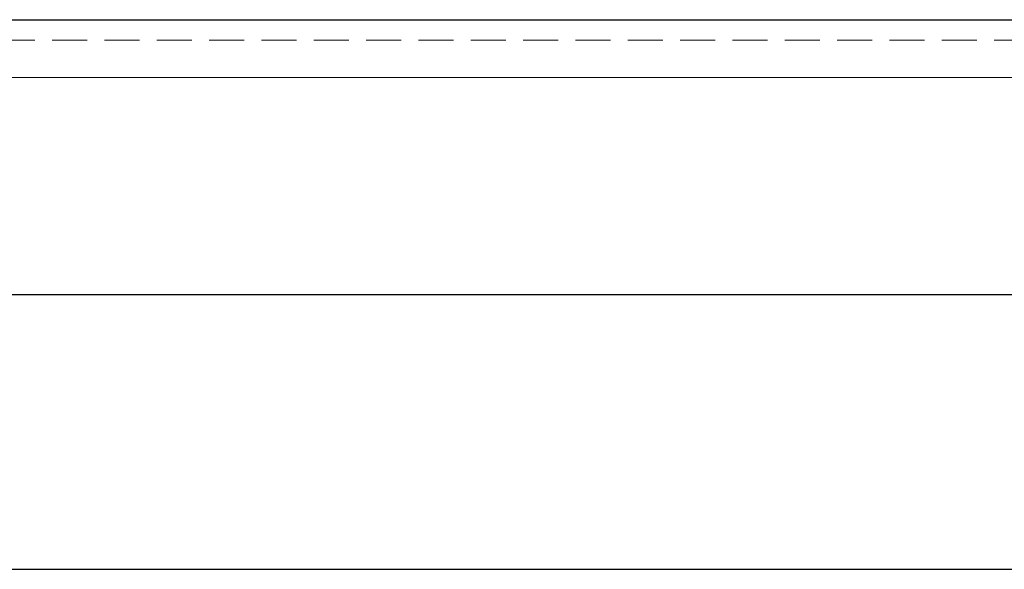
# Model space of a CAD drawing. Header units: millimetres. Extents: x 0 to 163, y 0 to 120.
# Tile 27 of 29: x 73 to 91, y 105 to 115. Entities that reach past the tile are written whole.
import ezdxf

# ---------------------------------------------------------------- set-up
doc = ezdxf.new("R2010")
doc.units = ezdxf.units.MM
doc.header["$LTSCALE"] = 0.5
doc.linetypes.add('HIDDEN', pattern=[1.905, 1.27, -0.635])

msp = doc.modelspace()

# ---------------------------------------------------------------- linework, layer by layer
at = {"color": 7, "linetype": 'Continuous'}
for p, q in [((56.06, 114.716), (161.385, 114.716)), ((58.597, 114.716), (161.385, 114.716)), ((58.597, 114.716), (161.385, 114.716)), ((58.597, 114.716), (161.385, 114.716)), ((58.597, 114.716), (161.385, 114.716)), ((58.597, 114.716), (161.385, 114.716)), ((58.597, 114.716), (161.385, 114.716)), ((58.597, 114.716), (161.385, 114.716)), ((58.597, 114.716), (161.385, 114.716)), ((58.597, 114.716), (161.385, 114.716)), ((58.597, 114.716), (161.385, 114.716)), ((58.597, 114.716), (161.385, 114.716)), ((58.597, 114.716), (161.385, 114.716)), ((56.983, 109.716), (158.871, 109.716)), ((59.333, 109.716), (158.871, 109.716)), ((59.333, 109.716), (158.871, 109.716)), ((59.333, 109.716), (158.871, 109.716)), ((59.333, 109.716), (158.871, 109.716)), ((59.333, 109.716), (158.871, 109.716)), ((59.333, 109.716), (158.871, 109.716)), ((59.333, 109.716), (158.871, 109.716)), ((59.333, 109.716), (158.871, 109.716)), ((59.333, 109.716), (158.871, 109.716)), ((59.333, 109.716), (158.871, 109.716)), ((59.333, 109.716), (158.871, 109.716)), ((59.333, 109.716), (158.871, 109.716)), ((57.905, 104.716), (156.356, 104.716)), ((60.069, 104.716), (156.356, 104.716)), ((60.069, 104.716), (156.356, 104.716)), ((60.069, 104.716), (156.356, 104.716)), ((60.069, 104.716), (156.356, 104.716)), ((60.069, 104.716), (156.356, 104.716)), ((60.069, 104.716), (156.356, 104.716)), ((60.069, 104.716), (156.356, 104.716)), ((60.069, 104.716), (156.356, 104.716)), ((60.069, 104.716), (156.356, 104.716)), ((60.069, 104.716), (156.356, 104.716)), ((60.069, 104.716), (156.356, 104.716)), ((60.069, 104.716), (156.356, 104.716))]:
    msp.add_line(p, q, dxfattribs=at)
at = {"color": 7, "linetype": 'Continuous', "lineweight": 15}
for p, q in [((66.145, 114.716), (129.521, 114.716)), ((67.144, 109.716), (97.833, 109.716)), ((97.833, 109.716), (67.144, 109.716)), ((68.184, 104.716), (126.78, 104.716)), ((126.78, 104.716), (68.184, 104.716))]:
    msp.add_line(p, q, dxfattribs=at)
at = {"color": 7, "linetype": 'HIDDEN', "lineweight": 0}
for p, q in [((68.022, 114.342), (127.644, 114.342)), ((65.541, 113.663), (130.125, 113.663))]:
    msp.add_line(p, q, dxfattribs=at)
at = {"color": 8, "linetype": 'Continuous', "lineweight": 15}
msp.add_line((97.833, 113.663), (65.541, 113.663), dxfattribs=at)

doc.saveas('drawing.dxf')
